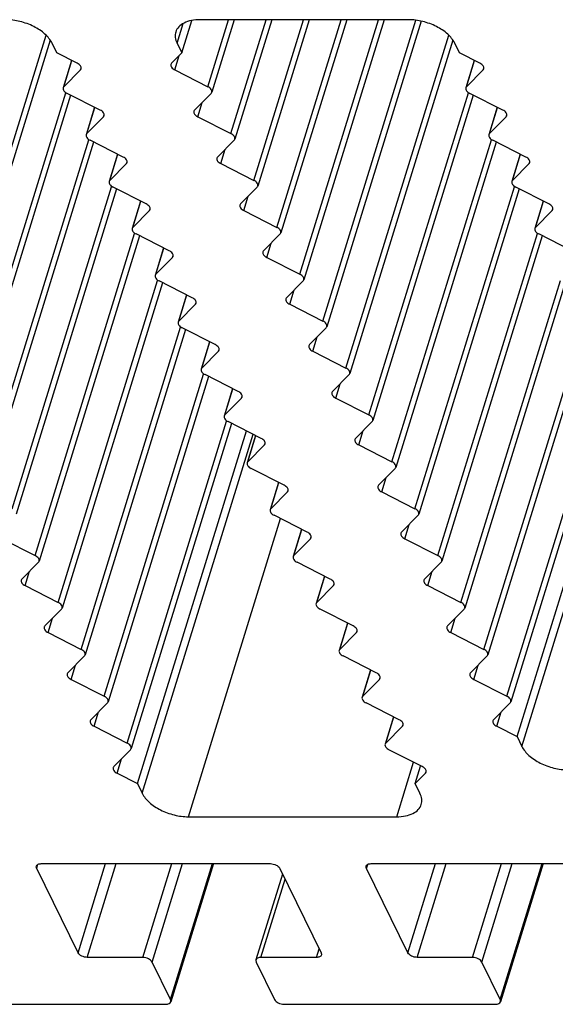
# Model space of a CAD drawing. Header units: millimetres. Extents: x 0 to 594, y 0 to 420.
# Tile 16 of 104: x 195 to 207, y 30 to 54. Entities that reach past the tile are written whole.
import ezdxf

# ---------------------------------------------------------------- set-up
doc = ezdxf.new("R2010")
doc.units = ezdxf.units.MM
doc.header["$LTSCALE"] = 32.67
doc.layers.get('0').update_dxf_attribs({"linetype": 'CONTINUOUS'})

msp = doc.modelspace()

# ---------------------------------------------------------------- linework, layer by layer
at = {"color": 9, "linetype": 'CONTINUOUS'}
for p, q in [((198.34006, 53.39318), (198.48413, 53.85938)), ((199.07902, 52.35347), (199.5732, 53.95263)), ((199.6281, 51.23457), (200.46804, 53.95263)), ((200.17718, 50.11567), (201.36288, 53.95263)), ((200.72625, 48.99677), (202.25772, 53.95263)), ((201.27533, 47.87788), (203.15257, 53.95263)), ((201.82447, 46.75884), (204.0438, 53.94057)), ((192.75767, 45.63994), (195.2123, 53.58311)), ((202.37355, 45.63994), (204.82817, 53.58311)), ((195.63728, 52.35347), (195.83009, 52.97738)), ((198.28765, 52.75468), (198.39389, 53.09848)), ((205.25316, 52.35347), (205.44596, 52.97738)), ((196.03489, 52.75468), (196.0436, 52.78288)), ((205.65076, 52.75468), (205.65948, 52.78288)), ((193.30675, 44.52104), (195.68145, 52.20558)), ((202.92262, 44.52104), (205.29732, 52.20558)), ((198.83672, 51.63578), (198.94296, 51.97958)), ((196.18636, 51.23457), (196.37916, 51.85848)), ((205.80224, 51.23457), (205.99504, 51.85848)), ((196.58396, 51.63578), (196.59268, 51.66398)), ((206.19984, 51.63578), (206.20855, 51.66398)), ((193.85582, 43.40214), (196.23052, 51.08668)), ((203.4717, 43.40214), (205.8464, 51.08668)), ((199.3858, 50.51689), (199.49204, 50.86068)), ((196.73543, 50.11567), (196.92824, 50.73958)), ((197.13304, 50.51689), (197.14175, 50.54509)), ((206.35131, 50.11567), (206.54411, 50.73958)), ((206.74891, 50.51689), (206.75763, 50.54509)), ((194.4049, 42.28324), (196.7796, 49.96778)), ((204.02077, 42.28324), (206.39548, 49.96778)), ((197.28451, 48.99677), (197.47731, 49.62069)), ((199.93487, 49.39799), (200.04111, 49.74179)), ((206.90039, 48.99677), (207.09319, 49.62069)), ((197.68211, 49.39799), (197.69083, 49.42619)), ((207.29799, 49.39799), (207.3067, 49.42619)), ((194.95397, 41.16435), (197.32867, 48.84889)), ((204.56985, 41.16435), (206.94455, 48.84889)), ((197.83358, 47.87788), (198.02639, 48.50179)), ((200.48395, 48.27909), (200.59019, 48.62289)), ((198.23119, 48.27909), (198.2399, 48.30729)), ((195.50305, 40.04545), (197.87775, 47.72999)), ((205.11892, 40.04545), (207.49363, 47.72999)), ((201.03295, 47.16012), (201.13919, 47.50392)), ((198.38266, 46.75898), (198.57546, 47.38289)), ((198.78026, 47.16019), (198.78898, 47.18839)), ((196.05212, 38.92655), (198.42682, 46.61109)), ((205.668, 38.92655), (208.04267, 46.61098)), ((201.58217, 46.04115), (201.68841, 46.38495)), ((198.93181, 45.63994), (199.12464, 46.26394)), ((199.32948, 46.04122), (199.3382, 46.06942)), ((196.6012, 37.80765), (198.97587, 45.49208)), ((206.21707, 37.80765), (208.59174, 45.49208)), ((199.48088, 44.52104), (199.67368, 45.14495)), ((202.13124, 44.92225), (202.23749, 45.26605)), ((206.57619, 36.60971), (209.22404, 45.17817)), ((199.87848, 44.92225), (199.8872, 44.95045)), ((197.15027, 36.68875), (199.52494, 44.37318)), ((197.50939, 35.49081), (200.15724, 44.05927)), ((200.02996, 43.40214), (200.22276, 44.02605)), ((202.68032, 43.80336), (202.78656, 44.14715)), ((200.42756, 43.80336), (200.43627, 43.83156)), ((203.2294, 42.68446), (203.33564, 43.02825)), ((200.57903, 42.28324), (200.77183, 42.90716)), ((200.97664, 42.68446), (200.98535, 42.71266)), ((198.61288, 34.93136), (200.81161, 42.04646)), ((203.77847, 41.56556), (203.88471, 41.90936)), ((201.12811, 41.16435), (201.32091, 41.78826)), ((201.52571, 41.56556), (201.53443, 41.59376)), ((194.71167, 40.44666), (194.81791, 40.79046)), ((201.67718, 40.04545), (201.86999, 40.66936)), ((204.32755, 40.44666), (204.43379, 40.79046)), ((202.07479, 40.44666), (202.0835, 40.47486)), ((195.26074, 39.32776), (195.36699, 39.67156)), ((202.22626, 38.92655), (202.41906, 39.55046)), ((204.87662, 39.32776), (204.98286, 39.67156)), ((202.62386, 39.32776), (202.63258, 39.35596)), ((195.80982, 38.20887), (195.91606, 38.55266)), ((205.4257, 38.20887), (205.53194, 38.55266)), ((202.77533, 37.80765), (202.96814, 38.43156)), ((203.17294, 38.20887), (203.18165, 38.23707)), ((196.3589, 37.08997), (196.46514, 37.43376)), ((205.97477, 37.08997), (206.08101, 37.43376)), ((203.32441, 36.68875), (203.51721, 37.31267)), ((203.72201, 37.08997), (203.73073, 37.11817)), ((196.90797, 35.97107), (197.01421, 36.31487)), ((203.58661, 34.93136), (203.98885, 36.23303)), ((204.27109, 35.97107), (204.2798, 35.99927)), ((194.98919, 33.70057), (195.01784, 33.79327)), ((195.97753, 31.68656), (196.63448, 33.81246)), ((196.19823, 31.57467), (196.88976, 33.81246)), ((197.52455, 31.57467), (198.21609, 33.81246)), ((197.74525, 31.46278), (198.47136, 33.81246)), ((198.18451, 30.56766), (199.18723, 33.81246)), ((202.86426, 33.70057), (202.89291, 33.79327)), ((203.8526, 31.68656), (204.50955, 33.81246)), ((204.0733, 31.57467), (204.76483, 33.81246)), ((205.39963, 31.57467), (206.09116, 33.81246)), ((205.62032, 31.46278), (206.34643, 33.81246)), ((206.05958, 30.56766), (207.0623, 33.81246)), ((200.343, 31.57467), (200.91955, 33.44039)), ((201.66933, 31.57467), (201.73339, 31.78197))]:
    msp.add_line(p, q, dxfattribs=at)
at = {"color": 7, "linetype": 'CONTINUOUS'}
for p, q in [((198.45461, 53.15975), (198.69373, 53.93356)), ((203.8682, 53.95263), (198.89447, 53.95263)), ((199.70764, 53.95263), (199.17259, 52.22121)), ((200.60248, 53.95263), (199.72167, 51.10231)), ((201.49732, 53.95263), (200.27074, 49.98341)), ((202.39217, 53.95263), (200.81982, 48.86451)), ((203.28701, 53.95263), (201.36889, 47.74561)), ((204.17112, 53.91755), (201.91804, 46.62657)), ((195.31098, 53.46741), (192.85124, 45.50768)), ((195.47037, 53.15975), (195.35582, 53.39318)), ((198.34006, 53.39318), (198.45461, 53.15975)), ((204.92686, 53.46741), (202.46712, 45.50768)), ((205.08625, 53.15975), (204.9717, 53.39318)), ((195.95724, 52.91292), (195.47037, 53.15975)), ((198.45461, 53.15975), (198.21, 52.91292)), ((205.57311, 52.91292), (205.08625, 53.15975)), ((195.82326, 52.98084), (195.62136, 52.3275)), ((205.43914, 52.98084), (205.23724, 52.3275)), ((195.63728, 52.35347), (196.03489, 52.75468)), ((198.28765, 52.75468), (199.07902, 52.35347)), ((205.25316, 52.35347), (205.65076, 52.75468)), ((196.50631, 51.79402), (195.71493, 52.19523)), ((199.15668, 52.19523), (198.75907, 51.79402)), ((206.12219, 51.79402), (205.33081, 52.19523)), ((195.79945, 52.15238), (193.40031, 44.38878)), ((205.41533, 52.15238), (203.01619, 44.38878)), ((196.37234, 51.86194), (196.17044, 51.2086)), ((205.98822, 51.86194), (205.78632, 51.2086)), ((196.18636, 51.23457), (196.58396, 51.63578)), ((198.83672, 51.63578), (199.6281, 51.23457)), ((205.80224, 51.23457), (206.19984, 51.63578)), ((196.34853, 51.03349), (193.94939, 43.26988)), ((197.05539, 50.67512), (196.26401, 51.07633)), ((199.70575, 51.07633), (199.30815, 50.67512)), ((205.9644, 51.03349), (203.56527, 43.26988)), ((206.67126, 50.67512), (205.87989, 51.07633)), ((196.92141, 50.74304), (196.71952, 50.0897)), ((206.53729, 50.74304), (206.33539, 50.0897)), ((196.73543, 50.11567), (197.13304, 50.51689)), ((199.3858, 50.51689), (200.17718, 50.11567)), ((206.35131, 50.11567), (206.74891, 50.51689)), ((196.8976, 49.91459), (194.49847, 42.15098)), ((197.60446, 49.55622), (196.81308, 49.95744)), ((200.25483, 49.95744), (199.85722, 49.55622)), ((206.51348, 49.91459), (204.11434, 42.15098)), ((207.22034, 49.55622), (206.42896, 49.95744)), ((197.47049, 49.62415), (197.26859, 48.9708)), ((207.08637, 49.62415), (206.88447, 48.9708)), ((197.28451, 48.99677), (197.68211, 49.39799)), ((199.93487, 49.39799), (200.72625, 48.99677)), ((206.90039, 48.99677), (207.29799, 49.39799)), ((197.44668, 48.79569), (195.04754, 41.03208)), ((198.15354, 48.43733), (197.36216, 48.83854)), ((200.8039, 48.83854), (200.4063, 48.43733)), ((207.06255, 48.79569), (204.66342, 41.03208)), ((207.76941, 48.43733), (206.97804, 48.83854)), ((198.01956, 48.50525), (197.81767, 47.8519)), ((197.83358, 47.87788), (198.23119, 48.27909)), ((200.48395, 48.27909), (201.27533, 47.87788)), ((198.70261, 47.31843), (197.91124, 47.71964)), ((201.35298, 47.71964), (200.9553, 47.31836)), ((197.99575, 47.67679), (195.59662, 39.91319)), ((207.61163, 47.67679), (205.21249, 39.91319)), ((198.56864, 47.38635), (198.36674, 46.73301)), ((198.38266, 46.75898), (198.78026, 47.16019)), ((201.03295, 47.16012), (201.82447, 46.75884)), ((198.54483, 46.55789), (196.14569, 38.79429)), ((199.25183, 46.19946), (198.46031, 46.60074)), ((201.90212, 46.6006), (201.50452, 46.19939)), ((208.16068, 46.5578), (205.76157, 38.79429)), ((199.11781, 46.2674), (198.91589, 45.61396)), ((198.93181, 45.63994), (199.32948, 46.04122)), ((201.58217, 46.04115), (202.37355, 45.63994)), ((199.09387, 45.4389), (196.69477, 37.67539)), ((199.80083, 45.08049), (199.00946, 45.4817)), ((202.4512, 45.4817), (202.05359, 45.08049)), ((208.70975, 45.4389), (206.31064, 37.67539)), ((199.66686, 45.14841), (199.46496, 44.49507)), ((206.46164, 36.84314), (209.06264, 45.25999)), ((199.48088, 44.52104), (199.87848, 44.92225)), ((202.13124, 44.92225), (202.92262, 44.52104)), ((199.64295, 44.32001), (197.24384, 36.55649)), ((200.34991, 43.96159), (199.55853, 44.3628)), ((203.00027, 44.3628), (202.60267, 43.96159)), ((197.39484, 35.72424), (199.99584, 44.1411)), ((200.21594, 44.02951), (200.01404, 43.37617)), ((200.02996, 43.40214), (200.42756, 43.80336)), ((202.68032, 43.80336), (203.4717, 43.40214)), ((200.89898, 42.84269), (200.10761, 43.24391)), ((203.54935, 43.24391), (203.15174, 42.84269)), ((200.76501, 42.91061), (200.56311, 42.25727)), ((200.57903, 42.28324), (200.97664, 42.68446)), ((203.2294, 42.68446), (204.02077, 42.28324)), ((201.44806, 41.72379), (200.65668, 42.12501)), ((204.09842, 42.12501), (203.70082, 41.72379)), ((201.31409, 41.79172), (201.11219, 41.13837)), ((194.16259, 41.56556), (194.95397, 41.16435)), ((201.12811, 41.16435), (201.52571, 41.56556)), ((203.77847, 41.56556), (204.56985, 41.16435)), ((195.03162, 41.00611), (194.63402, 40.6049)), ((201.99714, 40.6049), (201.20576, 41.00611)), ((204.6475, 41.00611), (204.2499, 40.6049)), ((201.86316, 40.67282), (201.66126, 40.01947)), ((194.71167, 40.44666), (195.50305, 40.04545)), ((201.67718, 40.04545), (202.07479, 40.44666)), ((204.32755, 40.44666), (205.11892, 40.04545)), ((195.5807, 39.88721), (195.18309, 39.486)), ((202.54621, 39.486), (201.75483, 39.88721)), ((205.19657, 39.88721), (204.79897, 39.486)), ((202.41224, 39.55392), (202.21034, 38.90058)), ((195.26074, 39.32776), (196.05212, 38.92655)), ((202.22626, 38.92655), (202.62386, 39.32776)), ((204.87662, 39.32776), (205.668, 38.92655)), ((196.12977, 38.76831), (195.73217, 38.3671)), ((203.09529, 38.3671), (202.30391, 38.76831)), ((205.74565, 38.76831), (205.34805, 38.3671)), ((202.96131, 38.43502), (202.75941, 37.78168)), ((195.80982, 38.20887), (196.6012, 37.80765)), ((202.77533, 37.80765), (203.17294, 38.20887)), ((205.4257, 38.20887), (206.21707, 37.80765)), ((196.67885, 37.64942), (196.28124, 37.2482)), ((203.64436, 37.2482), (202.85298, 37.64942)), ((206.29473, 37.64942), (205.89712, 37.2482)), ((203.51039, 37.31612), (203.30849, 36.66278)), ((196.3589, 37.08997), (197.15027, 36.68875)), ((203.32441, 36.68875), (203.72201, 37.08997)), ((205.97477, 37.08997), (206.46164, 36.84314)), ((206.46164, 36.84314), (206.57619, 36.60971)), ((197.22792, 36.53052), (196.83032, 36.12931)), ((204.19344, 36.12931), (203.40206, 36.53052)), ((196.90797, 35.97107), (197.39484, 35.72424)), ((204.02648, 35.72424), (204.15529, 36.14109)), ((204.02648, 35.72424), (204.27109, 35.97107)), ((197.39484, 35.72424), (197.50939, 35.49081)), ((204.14103, 35.49081), (204.02648, 35.72424)), ((198.61288, 34.93136), (203.58661, 34.93136)), ((195.97753, 31.68656), (194.98919, 33.70057)), ((195.10008, 33.81246), (200.57118, 33.81246)), ((199.20984, 33.81246), (198.1907, 30.51451)), ((200.79188, 33.70057), (201.78021, 31.68656)), ((203.8526, 31.68656), (202.86426, 33.70057)), ((202.97515, 33.81246), (208.44625, 33.81246)), ((207.08491, 33.81246), (206.06577, 30.51451)), ((200.85886, 33.56408), (200.22593, 31.51592)), ((197.52455, 31.57467), (196.19823, 31.57467)), ((201.66933, 31.57467), (200.343, 31.57467)), ((205.39963, 31.57467), (204.0733, 31.57467)), ((198.18451, 30.56766), (197.74525, 31.46278)), ((200.23212, 31.46278), (200.67138, 30.56766)), ((206.05958, 30.56766), (205.62032, 31.46278)), ((193.017, 30.45577), (198.07363, 30.45577)), ((200.89208, 30.45577), (205.9487, 30.45577))]:
    msp.add_line(p, q, dxfattribs=at)
for points, knots in [([(195.35582, 53.39318), (195.31584, 53.47465), (195.18356, 53.63063), (194.91685, 53.80397), (194.59672, 53.92152), (194.36594, 53.95263), (194.25233, 53.95263)], [0, 0, 0, 0, 0.21147963, 0.46335591, 0.73526341, 1, 1, 1, 1]), ([(198.89447, 53.95263), (198.82403, 53.95263), (198.69134, 53.94142), (198.51301, 53.88543), (198.37715, 53.79227), (198.32298, 53.70371), (198.30913, 53.6589)], [0, 0, 0, 0, 0.30375218, 0.56998946, 0.7977859, 1, 1, 1, 1]), ([(204.9717, 53.39318), (204.93171, 53.47465), (204.79944, 53.63063), (204.53273, 53.80397), (204.21259, 53.92152), (203.98182, 53.95263), (203.8682, 53.95263)], [0, 0, 0, 0, 0.21147963, 0.46335591, 0.73526341, 1, 1, 1, 1]), ([(198.30913, 53.6589), (198.29642, 53.61775), (198.2896, 53.52404), (198.31902, 53.43605), (198.34006, 53.39318)], [0, 0, 0, 0, 0.47424512, 1, 1, 1, 1]), ([(196.05072, 52.78068), (196.05773, 52.80333), (196.03597, 52.86583), (195.98695, 52.89785), (195.95724, 52.91292)], [0, 0, 0, 0, 0.41574782, 1, 1, 1, 1]), ([(198.19416, 52.88692), (198.18715, 52.86427), (198.20892, 52.80177), (198.25793, 52.76975), (198.28765, 52.75468)], [0, 0, 0, 0, 0.41574767, 1, 1, 1, 1]), ([(205.6666, 52.78068), (205.67361, 52.80333), (205.65184, 52.86583), (205.60283, 52.89785), (205.57311, 52.91292)], [0, 0, 0, 0, 0.41574782, 1, 1, 1, 1]), ([(195.62145, 52.32747), (195.61444, 52.30482), (195.6362, 52.24232), (195.68522, 52.2103), (195.71493, 52.19523)], [0, 0, 0, 0, 0.41574767, 1, 1, 1, 1]), ([(199.17251, 52.22123), (199.17952, 52.24388), (199.15775, 52.30638), (199.10874, 52.3384), (199.07902, 52.35347)], [0, 0, 0, 0, 0.41574767, 1, 1, 1, 1]), ([(205.23733, 52.32747), (205.23032, 52.30482), (205.25208, 52.24232), (205.30109, 52.2103), (205.33081, 52.19523)], [0, 0, 0, 0, 0.41574767, 1, 1, 1, 1]), ([(196.5998, 51.66178), (196.6068, 51.68443), (196.58504, 51.74693), (196.53603, 51.77895), (196.50631, 51.79402)], [0, 0, 0, 0, 0.41574782, 1, 1, 1, 1]), ([(198.74324, 51.76802), (198.73623, 51.74537), (198.75799, 51.68287), (198.80701, 51.65085), (198.83672, 51.63578)], [0, 0, 0, 0, 0.41574767, 1, 1, 1, 1]), ([(206.21567, 51.66178), (206.22268, 51.68443), (206.20092, 51.74693), (206.1519, 51.77895), (206.12219, 51.79402)], [0, 0, 0, 0, 0.41574782, 1, 1, 1, 1]), ([(199.72158, 51.10234), (199.72859, 51.12498), (199.70683, 51.18748), (199.65782, 51.21951), (199.6281, 51.23457)], [0, 0, 0, 0, 0.41574767, 1, 1, 1, 1]), ([(196.17052, 51.20857), (196.16352, 51.18592), (196.18528, 51.12342), (196.23429, 51.0914), (196.26401, 51.07633)], [0, 0, 0, 0, 0.41574767, 1, 1, 1, 1]), ([(205.7864, 51.20857), (205.77939, 51.18592), (205.80116, 51.12342), (205.85017, 51.0914), (205.87989, 51.07633)], [0, 0, 0, 0, 0.41574767, 1, 1, 1, 1]), ([(197.14887, 50.54289), (197.15588, 50.56554), (197.13412, 50.62803), (197.0851, 50.66006), (197.05539, 50.67512)], [0, 0, 0, 0, 0.41574782, 1, 1, 1, 1]), ([(199.29231, 50.64912), (199.28531, 50.62647), (199.30707, 50.56398), (199.35608, 50.53195), (199.3858, 50.51689)], [0, 0, 0, 0, 0.41574767, 1, 1, 1, 1]), ([(206.76475, 50.54289), (206.77176, 50.56554), (206.74999, 50.62803), (206.70098, 50.66006), (206.67126, 50.67512)], [0, 0, 0, 0, 0.41574782, 1, 1, 1, 1]), ([(196.7196, 50.08967), (196.71259, 50.06702), (196.73436, 50.00453), (196.78337, 49.9725), (196.81308, 49.95744)], [0, 0, 0, 0, 0.41574767, 1, 1, 1, 1]), ([(200.27066, 49.98344), (200.27767, 50.00609), (200.2559, 50.06858), (200.20689, 50.10061), (200.17718, 50.11567)], [0, 0, 0, 0, 0.41574767, 1, 1, 1, 1]), ([(206.33548, 50.08967), (206.32847, 50.06702), (206.35023, 50.00453), (206.39925, 49.9725), (206.42896, 49.95744)], [0, 0, 0, 0, 0.41574767, 1, 1, 1, 1]), ([(197.69795, 49.42399), (197.70495, 49.44664), (197.68319, 49.50913), (197.63418, 49.54116), (197.60446, 49.55622)], [0, 0, 0, 0, 0.41574782, 1, 1, 1, 1]), ([(199.84139, 49.53022), (199.83438, 49.50757), (199.85614, 49.44508), (199.90516, 49.41305), (199.93487, 49.39799)], [0, 0, 0, 0, 0.41574767, 1, 1, 1, 1]), ([(207.31382, 49.42399), (207.32083, 49.44664), (207.29907, 49.50913), (207.25006, 49.54116), (207.22034, 49.55622)], [0, 0, 0, 0, 0.41574782, 1, 1, 1, 1]), ([(197.26868, 48.97077), (197.26167, 48.94813), (197.28343, 48.88563), (197.33244, 48.8536), (197.36216, 48.83854)], [0, 0, 0, 0, 0.41574767, 1, 1, 1, 1]), ([(200.81973, 48.86454), (200.82674, 48.88719), (200.80498, 48.94968), (200.75597, 48.98171), (200.72625, 48.99677)], [0, 0, 0, 0, 0.41574767, 1, 1, 1, 1]), ([(206.88455, 48.97077), (206.87754, 48.94813), (206.89931, 48.88563), (206.94832, 48.8536), (206.97804, 48.83854)], [0, 0, 0, 0, 0.41574767, 1, 1, 1, 1]), ([(198.24702, 48.30509), (198.25403, 48.32774), (198.23227, 48.39024), (198.18325, 48.42226), (198.15354, 48.43733)], [0, 0, 0, 0, 0.41574782, 1, 1, 1, 1]), ([(200.39046, 48.41132), (200.38346, 48.38868), (200.40522, 48.32618), (200.45423, 48.29416), (200.48395, 48.27909)], [0, 0, 0, 0, 0.41574767, 1, 1, 1, 1]), ([(197.81775, 47.85188), (197.81074, 47.82923), (197.83251, 47.76673), (197.88152, 47.73471), (197.91124, 47.71964)], [0, 0, 0, 0, 0.41574767, 1, 1, 1, 1]), ([(201.36881, 47.74564), (201.37582, 47.76829), (201.35406, 47.83079), (201.30504, 47.86281), (201.27533, 47.87788)], [0, 0, 0, 0, 0.41574767, 1, 1, 1, 1]), ([(198.7961, 47.18619), (198.80311, 47.20884), (198.78134, 47.27134), (198.73233, 47.30336), (198.70261, 47.31843)], [0, 0, 0, 0, 0.41574782, 1, 1, 1, 1]), ([(200.93947, 47.29236), (200.93246, 47.26971), (200.95422, 47.20721), (201.00324, 47.17519), (201.03295, 47.16012)], [0, 0, 0, 0, 0.41574767, 1, 1, 1, 1]), ([(201.91796, 46.6266), (201.92496, 46.64925), (201.9032, 46.71175), (201.85419, 46.74377), (201.82447, 46.75884)], [0, 0, 0, 0, 0.41574767, 1, 1, 1, 1]), ([(198.36683, 46.73298), (198.35982, 46.71033), (198.38158, 46.64783), (198.43059, 46.61581), (198.46031, 46.60074)], [0, 0, 0, 0, 0.41574767, 1, 1, 1, 1]), ([(199.34531, 46.06722), (199.35232, 46.08987), (199.33056, 46.15237), (199.28155, 46.18439), (199.25183, 46.19946)], [0, 0, 0, 0, 0.41574782, 1, 1, 1, 1]), ([(201.48868, 46.17339), (201.48168, 46.15074), (201.50344, 46.08824), (201.55245, 46.05622), (201.58217, 46.04115)], [0, 0, 0, 0, 0.41574767, 1, 1, 1, 1]), ([(198.91597, 45.61394), (198.90896, 45.59129), (198.93073, 45.52879), (198.97974, 45.49677), (199.00946, 45.4817)], [0, 0, 0, 0, 0.41574767, 1, 1, 1, 1]), ([(202.46703, 45.5077), (202.47404, 45.53035), (202.45228, 45.59285), (202.40326, 45.62487), (202.37355, 45.63994)], [0, 0, 0, 0, 0.41574767, 1, 1, 1, 1]), ([(199.89432, 44.94825), (199.90133, 44.9709), (199.87956, 45.0334), (199.83055, 45.06542), (199.80083, 45.08049)], [0, 0, 0, 0, 0.41574782, 1, 1, 1, 1]), ([(202.03776, 45.05449), (202.03075, 45.03184), (202.05251, 44.96934), (202.10153, 44.93732), (202.13124, 44.92225)], [0, 0, 0, 0, 0.41574767, 1, 1, 1, 1]), ([(199.46505, 44.49504), (199.45804, 44.47239), (199.4798, 44.40989), (199.52882, 44.37787), (199.55853, 44.3628)], [0, 0, 0, 0, 0.41574767, 1, 1, 1, 1]), ([(203.01611, 44.38881), (203.02311, 44.41145), (203.00135, 44.47395), (202.95234, 44.50597), (202.92262, 44.52104)], [0, 0, 0, 0, 0.41574767, 1, 1, 1, 1]), ([(200.44339, 43.82936), (200.4504, 43.852), (200.42864, 43.9145), (200.37963, 43.94653), (200.34991, 43.96159)], [0, 0, 0, 0, 0.41574782, 1, 1, 1, 1]), ([(202.58684, 43.93559), (202.57983, 43.91294), (202.60159, 43.85045), (202.6506, 43.81842), (202.68032, 43.80336)], [0, 0, 0, 0, 0.41574767, 1, 1, 1, 1]), ([(200.01412, 43.37614), (200.00711, 43.35349), (200.02888, 43.291), (200.07789, 43.25897), (200.10761, 43.24391)], [0, 0, 0, 0, 0.41574767, 1, 1, 1, 1]), ([(203.56518, 43.26991), (203.57219, 43.29256), (203.55043, 43.35505), (203.50141, 43.38708), (203.4717, 43.40214)], [0, 0, 0, 0, 0.41574767, 1, 1, 1, 1]), ([(200.99247, 42.71046), (200.99948, 42.73311), (200.97771, 42.7956), (200.9287, 42.82763), (200.89898, 42.84269)], [0, 0, 0, 0, 0.41574782, 1, 1, 1, 1]), ([(203.13591, 42.81669), (203.1289, 42.79404), (203.15067, 42.73155), (203.19968, 42.69952), (203.2294, 42.68446)], [0, 0, 0, 0, 0.41574767, 1, 1, 1, 1]), ([(200.5632, 42.25724), (200.55619, 42.23459), (200.57795, 42.1721), (200.62697, 42.14007), (200.65668, 42.12501)], [0, 0, 0, 0, 0.41574767, 1, 1, 1, 1]), ([(204.11426, 42.15101), (204.12127, 42.17366), (204.0995, 42.23615), (204.05049, 42.26818), (204.02077, 42.28324)], [0, 0, 0, 0, 0.41574767, 1, 1, 1, 1]), ([(201.54154, 41.59156), (201.54855, 41.61421), (201.52679, 41.6767), (201.47778, 41.70873), (201.44806, 41.72379)], [0, 0, 0, 0, 0.41574782, 1, 1, 1, 1]), ([(203.68499, 41.69779), (203.67798, 41.67515), (203.69974, 41.61265), (203.74875, 41.58062), (203.77847, 41.56556)], [0, 0, 0, 0, 0.41574767, 1, 1, 1, 1]), ([(195.04746, 41.03211), (195.05446, 41.05476), (195.0327, 41.11726), (194.98369, 41.14928), (194.95397, 41.16435)], [0, 0, 0, 0, 0.41574767, 1, 1, 1, 1]), ([(201.11227, 41.13834), (201.10527, 41.1157), (201.12703, 41.0532), (201.17604, 41.02118), (201.20576, 41.00611)], [0, 0, 0, 0, 0.41574767, 1, 1, 1, 1]), ([(204.66333, 41.03211), (204.67034, 41.05476), (204.64858, 41.11726), (204.59956, 41.14928), (204.56985, 41.16435)], [0, 0, 0, 0, 0.41574767, 1, 1, 1, 1]), ([(194.61818, 40.5789), (194.61118, 40.55625), (194.63294, 40.49375), (194.68195, 40.46173), (194.71167, 40.44666)], [0, 0, 0, 0, 0.41574767, 1, 1, 1, 1]), ([(202.09062, 40.47266), (202.09763, 40.49531), (202.07587, 40.55781), (202.02685, 40.58983), (201.99714, 40.6049)], [0, 0, 0, 0, 0.41574782, 1, 1, 1, 1]), ([(204.23406, 40.5789), (204.22705, 40.55625), (204.24882, 40.49375), (204.29783, 40.46173), (204.32755, 40.44666)], [0, 0, 0, 0, 0.41574767, 1, 1, 1, 1]), ([(195.59653, 39.91321), (195.60354, 39.93586), (195.58178, 39.99836), (195.53276, 40.03038), (195.50305, 40.04545)], [0, 0, 0, 0, 0.41574767, 1, 1, 1, 1]), ([(201.66135, 40.01945), (201.65434, 39.9968), (201.6761, 39.9343), (201.72512, 39.90228), (201.75483, 39.88721)], [0, 0, 0, 0, 0.41574767, 1, 1, 1, 1]), ([(205.21241, 39.91321), (205.21942, 39.93586), (205.19765, 39.99836), (205.14864, 40.03038), (205.11892, 40.04545)], [0, 0, 0, 0, 0.41574767, 1, 1, 1, 1]), ([(202.6397, 39.35376), (202.6467, 39.37641), (202.62494, 39.43891), (202.57593, 39.47093), (202.54621, 39.486)], [0, 0, 0, 0, 0.41574782, 1, 1, 1, 1]), ([(195.16726, 39.46), (195.16025, 39.43735), (195.18201, 39.37485), (195.23103, 39.34283), (195.26074, 39.32776)], [0, 0, 0, 0, 0.41574767, 1, 1, 1, 1]), ([(204.78314, 39.46), (204.77613, 39.43735), (204.79789, 39.37485), (204.84691, 39.34283), (204.87662, 39.32776)], [0, 0, 0, 0, 0.41574767, 1, 1, 1, 1]), ([(196.14561, 38.79432), (196.15261, 38.81696), (196.13085, 38.87946), (196.08184, 38.91148), (196.05212, 38.92655)], [0, 0, 0, 0, 0.41574767, 1, 1, 1, 1]), ([(202.21042, 38.90055), (202.20342, 38.8779), (202.22518, 38.8154), (202.27419, 38.78338), (202.30391, 38.76831)], [0, 0, 0, 0, 0.41574767, 1, 1, 1, 1]), ([(205.76148, 38.79432), (205.76849, 38.81696), (205.74673, 38.87946), (205.69771, 38.91148), (205.668, 38.92655)], [0, 0, 0, 0, 0.41574767, 1, 1, 1, 1]), ([(195.71634, 38.3411), (195.70933, 38.31845), (195.73109, 38.25596), (195.7801, 38.22393), (195.80982, 38.20887)], [0, 0, 0, 0, 0.41574767, 1, 1, 1, 1]), ([(203.18877, 38.23487), (203.19578, 38.25751), (203.17402, 38.32001), (203.125, 38.35204), (203.09529, 38.3671)], [0, 0, 0, 0, 0.41574782, 1, 1, 1, 1]), ([(205.33221, 38.3411), (205.3252, 38.31845), (205.34697, 38.25596), (205.39598, 38.22393), (205.4257, 38.20887)], [0, 0, 0, 0, 0.41574767, 1, 1, 1, 1]), ([(196.69468, 37.67542), (196.70169, 37.69807), (196.67993, 37.76056), (196.63091, 37.79259), (196.6012, 37.80765)], [0, 0, 0, 0, 0.41574767, 1, 1, 1, 1]), ([(202.7595, 37.78165), (202.75249, 37.759), (202.77425, 37.69651), (202.82327, 37.66448), (202.85298, 37.64942)], [0, 0, 0, 0, 0.41574767, 1, 1, 1, 1]), ([(206.31056, 37.67542), (206.31757, 37.69807), (206.2958, 37.76056), (206.24679, 37.79259), (206.21707, 37.80765)], [0, 0, 0, 0, 0.41574767, 1, 1, 1, 1]), ([(196.26541, 37.2222), (196.2584, 37.19955), (196.28017, 37.13706), (196.32918, 37.10503), (196.3589, 37.08997)], [0, 0, 0, 0, 0.41574767, 1, 1, 1, 1]), ([(203.73785, 37.11597), (203.74485, 37.13862), (203.72309, 37.20111), (203.67408, 37.23314), (203.64436, 37.2482)], [0, 0, 0, 0, 0.41574782, 1, 1, 1, 1]), ([(205.88129, 37.2222), (205.87428, 37.19955), (205.89604, 37.13706), (205.94506, 37.10503), (205.97477, 37.08997)], [0, 0, 0, 0, 0.41574767, 1, 1, 1, 1]), ([(197.24376, 36.55652), (197.25077, 36.57917), (197.229, 36.64166), (197.17999, 36.67369), (197.15027, 36.68875)], [0, 0, 0, 0, 0.41574767, 1, 1, 1, 1]), ([(203.30857, 36.66275), (203.30157, 36.6401), (203.32333, 36.57761), (203.37234, 36.54558), (203.40206, 36.53052)], [0, 0, 0, 0, 0.41574767, 1, 1, 1, 1]), ([(206.57619, 36.60971), (206.61617, 36.52823), (206.74844, 36.37226), (207.01516, 36.19891), (207.33529, 36.08137), (207.56607, 36.05026), (207.67968, 36.05026)], [0, 0, 0, 0, 0.21147963, 0.46335591, 0.73526341, 1, 1, 1, 1]), ([(196.81449, 36.1033), (196.80748, 36.08066), (196.82924, 36.01816), (196.87825, 35.98613), (196.90797, 35.97107)], [0, 0, 0, 0, 0.41574767, 1, 1, 1, 1]), ([(204.28692, 35.99707), (204.29393, 36.01972), (204.27217, 36.08222), (204.22315, 36.11424), (204.19344, 36.12931)], [0, 0, 0, 0, 0.41574782, 1, 1, 1, 1]), ([(197.50939, 35.49081), (197.54937, 35.40933), (197.68164, 35.25336), (197.94836, 35.08002), (198.26849, 34.96247), (198.49927, 34.93136), (198.61288, 34.93136)], [0, 0, 0, 0, 0.21147963, 0.46335591, 0.73526341, 1, 1, 1, 1]), ([(204.17195, 35.22509), (204.18467, 35.26624), (204.19149, 35.35995), (204.16206, 35.44794), (204.14103, 35.49081)], [0, 0, 0, 0, 0.47424512, 1, 1, 1, 1]), ([(203.58661, 34.93136), (203.65705, 34.93136), (203.78975, 34.94256), (203.96807, 34.99856), (204.10394, 35.09172), (204.15811, 35.18028), (204.17195, 35.22509)], [0, 0, 0, 0, 0.30375218, 0.56998946, 0.7977859, 1, 1, 1, 1]), ([(194.98919, 33.70057), (194.98703, 33.70499), (194.98023, 33.72169), (194.9792, 33.74114), (194.98302, 33.75371)], [0, 0, 0, 0, 0.27219856, 1, 1, 1, 1]), ([(194.98302, 33.75371), (194.9887, 33.7724), (195.02693, 33.8071), (195.07381, 33.81246), (195.10008, 33.81246)], [0, 0, 0, 0, 0.426506, 1, 1, 1, 1]), ([(200.57118, 33.81246), (200.61694, 33.81246), (200.70129, 33.79117), (200.77457, 33.73585), (200.79188, 33.70057)], [0, 0, 0, 0, 0.5380351, 1, 1, 1, 1]), ([(202.86426, 33.70057), (202.8621, 33.70499), (202.8553, 33.72169), (202.85427, 33.74114), (202.85809, 33.75371)], [0, 0, 0, 0, 0.27219856, 1, 1, 1, 1]), ([(202.85809, 33.75371), (202.86377, 33.7724), (202.902, 33.8071), (202.94888, 33.81246), (202.97515, 33.81246)], [0, 0, 0, 0, 0.426506, 1, 1, 1, 1]), ([(196.19823, 31.57467), (196.15246, 31.57467), (196.06811, 31.59596), (195.99484, 31.65128), (195.97753, 31.68656)], [0, 0, 0, 0, 0.5380351, 1, 1, 1, 1]), ([(197.74525, 31.46278), (197.72794, 31.49805), (197.65467, 31.55338), (197.57032, 31.57467), (197.52455, 31.57467)], [0, 0, 0, 0, 0.4619649, 1, 1, 1, 1]), ([(200.22594, 31.51592), (200.22212, 31.50334), (200.22315, 31.48389), (200.22995, 31.46719), (200.23212, 31.46278)], [0, 0, 0, 0, 0.72780144, 1, 1, 1, 1]), ([(200.343, 31.57467), (200.31674, 31.57467), (200.26985, 31.5693), (200.23163, 31.53461), (200.22594, 31.51592)], [0, 0, 0, 0, 0.573494, 1, 1, 1, 1]), ([(201.78639, 31.63342), (201.7807, 31.61473), (201.74248, 31.58003), (201.69559, 31.57467), (201.66933, 31.57467)], [0, 0, 0, 0, 0.426506, 1, 1, 1, 1]), ([(201.78021, 31.68656), (201.78238, 31.68214), (201.78918, 31.66544), (201.79021, 31.64599), (201.78639, 31.63342)], [0, 0, 0, 0, 0.27219856, 1, 1, 1, 1]), ([(204.0733, 31.57467), (204.02753, 31.57467), (203.94318, 31.59596), (203.86991, 31.65128), (203.8526, 31.68656)], [0, 0, 0, 0, 0.5380351, 1, 1, 1, 1]), ([(205.62032, 31.46278), (205.60301, 31.49805), (205.52974, 31.55338), (205.44539, 31.57467), (205.39963, 31.57467)], [0, 0, 0, 0, 0.4619649, 1, 1, 1, 1]), ([(198.19069, 30.51452), (198.19451, 30.5271), (198.19348, 30.54654), (198.18668, 30.56325), (198.18451, 30.56766)], [0, 0, 0, 0, 0.72780144, 1, 1, 1, 1]), ([(200.67138, 30.56766), (200.68869, 30.53238), (200.76196, 30.47706), (200.84631, 30.45577), (200.89208, 30.45577)], [0, 0, 0, 0, 0.4619649, 1, 1, 1, 1]), ([(206.06576, 30.51452), (206.06958, 30.5271), (206.06855, 30.54654), (206.06175, 30.56325), (206.05958, 30.56766)], [0, 0, 0, 0, 0.72780144, 1, 1, 1, 1]), ([(198.07363, 30.45577), (198.09989, 30.45577), (198.14678, 30.46113), (198.185, 30.49583), (198.19069, 30.51452)], [0, 0, 0, 0, 0.573494, 1, 1, 1, 1]), ([(205.9487, 30.45577), (205.97497, 30.45577), (206.02185, 30.46113), (206.06008, 30.49583), (206.06576, 30.51452)], [0, 0, 0, 0, 0.573494, 1, 1, 1, 1])]:
    msp.add_open_spline(points, degree=3, knots=knots, dxfattribs=at)
for points in [[(198.21, 52.91292), (198.20285, 52.90571), (198.19716, 52.89661), (198.19416, 52.88692)], [(196.03489, 52.75468), (196.04203, 52.76189), (196.04772, 52.77099), (196.05072, 52.78068)], [(205.65076, 52.75468), (205.65791, 52.76189), (205.6636, 52.77099), (205.6666, 52.78068)], [(195.63728, 52.35347), (195.63014, 52.34626), (195.62445, 52.33716), (195.62145, 52.32747)], [(199.15668, 52.19523), (199.16382, 52.20244), (199.16951, 52.21154), (199.17251, 52.22123)], [(205.25316, 52.35347), (205.24602, 52.34626), (205.24033, 52.33716), (205.23733, 52.32747)], [(198.75907, 51.79402), (198.75193, 51.78681), (198.74624, 51.77771), (198.74324, 51.76802)], [(196.58396, 51.63578), (196.59111, 51.64299), (196.5968, 51.65209), (196.5998, 51.66178)], [(206.19984, 51.63578), (206.20698, 51.64299), (206.21267, 51.65209), (206.21567, 51.66178)], [(196.18636, 51.23457), (196.17922, 51.22736), (196.17352, 51.21826), (196.17052, 51.20857)], [(205.80224, 51.23457), (205.79509, 51.22736), (205.7894, 51.21826), (205.7864, 51.20857)], [(199.70575, 51.07633), (199.71289, 51.08354), (199.71858, 51.09264), (199.72158, 51.10234)], [(197.13304, 50.51689), (197.14018, 50.52409), (197.14587, 50.53319), (197.14887, 50.54289)], [(199.30815, 50.67512), (199.301, 50.66791), (199.29531, 50.65881), (199.29231, 50.64912)], [(206.74891, 50.51689), (206.75606, 50.52409), (206.76175, 50.53319), (206.76475, 50.54289)], [(196.73543, 50.11567), (196.72829, 50.10846), (196.7226, 50.09937), (196.7196, 50.08967)], [(206.35131, 50.11567), (206.34417, 50.10846), (206.33848, 50.09937), (206.33548, 50.08967)], [(200.25483, 49.95744), (200.26197, 49.96464), (200.26766, 49.97374), (200.27066, 49.98344)], [(197.68211, 49.39799), (197.68926, 49.4052), (197.69495, 49.41429), (197.69795, 49.42399)], [(199.85722, 49.55622), (199.85008, 49.54902), (199.84439, 49.53992), (199.84139, 49.53022)], [(207.29799, 49.39799), (207.30513, 49.4052), (207.31082, 49.41429), (207.31382, 49.42399)], [(197.28451, 48.99677), (197.27737, 48.98957), (197.27168, 48.98047), (197.26868, 48.97077)], [(206.90039, 48.99677), (206.89324, 48.98957), (206.88755, 48.98047), (206.88455, 48.97077)], [(200.8039, 48.83854), (200.81104, 48.84575), (200.81674, 48.85485), (200.81973, 48.86454)], [(200.4063, 48.43733), (200.39915, 48.43012), (200.39346, 48.42102), (200.39046, 48.41132)], [(198.23119, 48.27909), (198.23833, 48.2863), (198.24402, 48.2954), (198.24702, 48.30509)], [(197.83358, 47.87788), (197.82644, 47.87067), (197.82075, 47.86157), (197.81775, 47.85188)], [(201.35298, 47.71964), (201.36012, 47.72685), (201.36581, 47.73595), (201.36881, 47.74564)], [(200.9553, 47.31836), (200.94816, 47.31115), (200.94247, 47.30205), (200.93947, 47.29236)], [(198.78026, 47.16019), (198.78741, 47.1674), (198.7931, 47.1765), (198.7961, 47.18619)], [(198.38266, 46.75898), (198.37552, 46.75177), (198.36983, 46.74267), (198.36683, 46.73298)], [(201.90212, 46.6006), (201.90927, 46.60781), (201.91496, 46.61691), (201.91796, 46.6266)], [(199.32948, 46.04122), (199.33662, 46.04843), (199.34231, 46.05753), (199.34531, 46.06722)], [(201.50452, 46.19939), (201.49738, 46.19218), (201.49168, 46.18308), (201.48868, 46.17339)], [(198.93181, 45.63994), (198.92466, 45.63273), (198.91897, 45.62363), (198.91597, 45.61394)], [(202.4512, 45.4817), (202.45834, 45.48891), (202.46403, 45.49801), (202.46703, 45.5077)], [(199.87848, 44.92225), (199.88563, 44.92946), (199.89132, 44.93856), (199.89432, 44.94825)], [(202.05359, 45.08049), (202.04645, 45.07328), (202.04076, 45.06418), (202.03776, 45.05449)], [(199.48088, 44.52104), (199.47374, 44.51383), (199.46805, 44.50473), (199.46505, 44.49504)], [(203.00027, 44.3628), (203.00742, 44.37001), (203.01311, 44.37911), (203.01611, 44.38881)], [(202.60267, 43.96159), (202.59553, 43.95438), (202.58983, 43.94528), (202.58684, 43.93559)], [(200.42756, 43.80336), (200.4347, 43.81056), (200.44039, 43.81966), (200.44339, 43.82936)], [(200.02996, 43.40214), (200.02281, 43.39493), (200.01712, 43.38583), (200.01412, 43.37614)], [(203.54935, 43.24391), (203.55649, 43.25111), (203.56218, 43.26021), (203.56518, 43.26991)], [(203.15174, 42.84269), (203.1446, 42.83549), (203.13891, 42.82639), (203.13591, 42.81669)], [(200.97664, 42.68446), (200.98378, 42.69166), (200.98947, 42.70076), (200.99247, 42.71046)], [(200.57903, 42.28324), (200.57189, 42.27604), (200.5662, 42.26694), (200.5632, 42.25724)], [(204.09842, 42.12501), (204.10557, 42.13222), (204.11126, 42.14132), (204.11426, 42.15101)], [(201.52571, 41.56556), (201.53285, 41.57277), (201.53854, 41.58187), (201.54154, 41.59156)], [(203.70082, 41.72379), (203.69368, 41.71659), (203.68799, 41.70749), (203.68499, 41.69779)], [(201.12811, 41.16435), (201.12096, 41.15714), (201.11527, 41.14804), (201.11227, 41.13834)], [(195.03162, 41.00611), (195.03877, 41.01332), (195.04446, 41.02242), (195.04746, 41.03211)], [(204.6475, 41.00611), (204.65464, 41.01332), (204.66033, 41.02242), (204.66333, 41.03211)], [(194.63402, 40.6049), (194.62688, 40.59769), (194.62118, 40.58859), (194.61818, 40.5789)], [(202.07479, 40.44666), (202.08193, 40.45387), (202.08762, 40.46297), (202.09062, 40.47266)], [(204.2499, 40.6049), (204.24275, 40.59769), (204.23706, 40.58859), (204.23406, 40.5789)], [(201.67718, 40.04545), (201.67004, 40.03824), (201.66435, 40.02914), (201.66135, 40.01945)], [(195.5807, 39.88721), (195.58784, 39.89442), (195.59353, 39.90352), (195.59653, 39.91321)], [(205.19657, 39.88721), (205.20372, 39.89442), (205.20941, 39.90352), (205.21241, 39.91321)], [(195.18309, 39.486), (195.17595, 39.47879), (195.17026, 39.46969), (195.16726, 39.46)], [(204.79897, 39.486), (204.79183, 39.47879), (204.78614, 39.46969), (204.78314, 39.46)], [(202.62386, 39.32776), (202.631, 39.33497), (202.6367, 39.34407), (202.6397, 39.35376)], [(196.12977, 38.76831), (196.13692, 38.77552), (196.14261, 38.78462), (196.14561, 38.79432)], [(202.22626, 38.92655), (202.21911, 38.91934), (202.21342, 38.91024), (202.21042, 38.90055)], [(205.74565, 38.76831), (205.75279, 38.77552), (205.75848, 38.78462), (205.76148, 38.79432)], [(195.73217, 38.3671), (195.72503, 38.35989), (195.71933, 38.35079), (195.71634, 38.3411)], [(205.34805, 38.3671), (205.3409, 38.35989), (205.33521, 38.35079), (205.33221, 38.3411)], [(203.17294, 38.20887), (203.18008, 38.21607), (203.18577, 38.22517), (203.18877, 38.23487)], [(196.67885, 37.64942), (196.68599, 37.65662), (196.69168, 37.66572), (196.69468, 37.67542)], [(202.77533, 37.80765), (202.76819, 37.80044), (202.7625, 37.79135), (202.7595, 37.78165)], [(206.29473, 37.64942), (206.30187, 37.65662), (206.30756, 37.66572), (206.31056, 37.67542)], [(196.28124, 37.2482), (196.2741, 37.241), (196.26841, 37.2319), (196.26541, 37.2222)], [(205.89712, 37.2482), (205.88998, 37.241), (205.88429, 37.2319), (205.88129, 37.2222)], [(203.72201, 37.08997), (203.72916, 37.09718), (203.73485, 37.10627), (203.73785, 37.11597)], [(203.32441, 36.68875), (203.31727, 36.68155), (203.31157, 36.67245), (203.30857, 36.66275)], [(197.22792, 36.53052), (197.23507, 36.53773), (197.24076, 36.54683), (197.24376, 36.55652)], [(196.83032, 36.12931), (196.82318, 36.1221), (196.81749, 36.113), (196.81449, 36.1033)], [(204.27109, 35.97107), (204.27823, 35.97828), (204.28392, 35.98738), (204.28692, 35.99707)]]:
    msp.add_open_spline(points, degree=3, dxfattribs=at)

doc.saveas('drawing.dxf')
